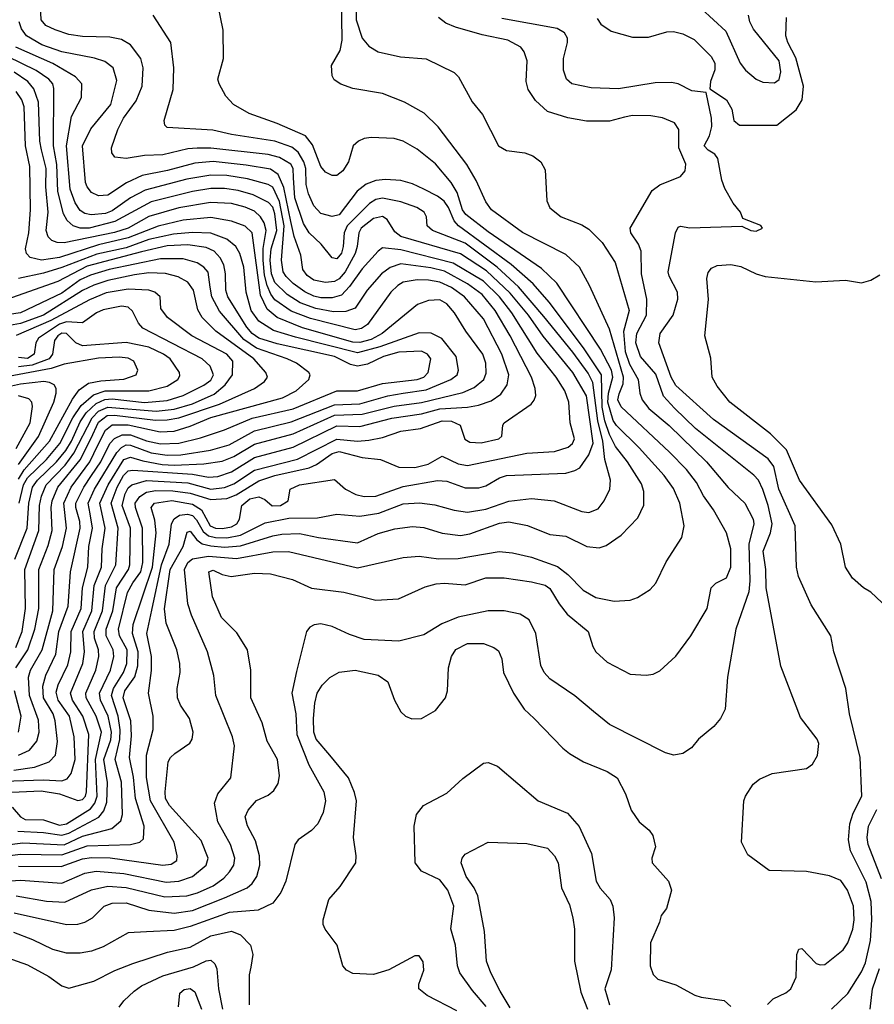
# Model space of a CAD drawing. Extents: x 997028 to 1115134, y 536408 to 618974.
# Tile 189 of 256: x 1039291 to 1043021, y 557977 to 562275. Entities that reach past the tile are written whole.
import ezdxf

# ---------------------------------------------------------------- set-up
doc = ezdxf.new("R2010")
doc.units = 0

msp = doc.modelspace()

# ---------------------------------------------------------------- linework, layer by layer
at = {"layer": '0CON10XD'}
for points in [[(1039445, 562230.7), (1039405, 562249.6), (1039384.1, 562275), (1039382.6, 562305), (1039398.2, 562375), (1039389.5, 562475), (1039375, 562509.2), (1039313.1, 562593.1), (1039254.4, 562744.4), (1039294.8, 562995), (1039335.5, 563084.5), (1039335.2, 563135), (1039315.2, 563185), (1039295, 563212.8), (1039205, 563280.3)], [(1039266.9, 558376.9), (1039495, 558325.3), (1039545, 558326.6), (1039575.2, 558334.8), (1039609.1, 558355), (1039660, 558405), (1039695, 558418), (1039755, 558420.2), (1039855, 558388.1), (1039965, 558375.5), (1040045, 558386.6), (1040185, 558442.2), (1040284.1, 558485.9), (1040306.1, 558505), (1040325.6, 558534.4), (1040339, 558585), (1040337.6, 558625), (1040320.1, 558690.1), (1040285.3, 558755.3), (1040275.5, 558795), (1040288.5, 558825), (1040324.1, 558865.9), (1040375, 558890.6), (1040400.2, 558909.8), (1040419.5, 558940.5), (1040425.4, 558975), (1040416, 559046), (1040371.6, 559125), (1040349.2, 559205), (1040299.6, 559315), (1040299.5, 559435), (1040285.6, 559525), (1040238.8, 559598.8), (1040171.8, 559665), (1040133.1, 559755), (1040115.8, 559865), (1040135, 559872.5), (1040175, 559852.5), (1040213.7, 559843.7), (1040315, 559858.4), (1040385.8, 559855.8), (1040481.1, 559831.1), (1040565, 559793.3), (1040705, 559776), (1040845, 559740.5), (1040943.7, 559746.3), (1041061.2, 559798.8), (1041108.2, 559811.8), (1041145, 559814.7), (1041235, 559808), (1041325, 559838.9), (1041405, 559838.7), (1041525, 559821.8), (1041585, 559806.9), (1041605, 559792.7), (1041644.8, 559724.8), (1041679.7, 559679.7), (1041771.9, 559605), (1041791.7, 559538.3), (1041805.7, 559515), (1041855, 559470), (1041955, 559418.6), (1042025, 559413.1), (1042055, 559418.6), (1042085, 559432.5), (1042155, 559496), (1042220, 559585), (1042292, 559705), (1042309.2, 559795), (1042328.8, 559815), (1042375, 559838), (1042394.5, 559885), (1042394.6, 559965), (1042376.2, 560035), (1042318.8, 560135), (1042275, 560196.7), (1042245, 560255.4), (1042201.5, 560311.5), (1042126.9, 560386.9), (1041915.3, 560585), (1041901, 560615), (1041907.5, 560642.5), (1041925.1, 560684.9), (1041926.8, 560715), (1041865, 560924.4), (1041778.5, 561115), (1041734.2, 561194.2), (1041675, 561250), (1041486, 561346), (1041350.5, 561445), (1041325, 561479.2), (1041283.7, 561573.7), (1041242.9, 561642.9), (1041116.8, 561806.8), (1041056.6, 561866.6), (1040970.8, 561915), (1040875, 561952.3), (1040745, 561974.4), (1040693.2, 561993.2), (1040663.1, 562013.1), (1040655, 562030), (1040652.2, 562075), (1040689.4, 562140.6), (1040698.8, 562185), (1040695, 562382.5)], [(1040758.9, 562355), (1040758.9, 562275), (1040785, 562194.3), (1040815, 562160), (1040855, 562134.5), (1040953.1, 562113.1), (1041065, 562103.5), (1041186.7, 562045), (1041205.7, 562025.7), (1041265, 561916.7), (1041310.9, 561860.9), (1041380, 561725), (1041415, 561704.4), (1041495, 561694.5), (1041530.5, 561680.5), (1041564.7, 561654.7), (1041585, 561620), (1041592.2, 561485), (1041605, 561454.2), (1041654.3, 561415), (1041745, 561380), (1041775, 561360.6), (1041833.1, 561303.1), (1041889.7, 561215), (1041951.6, 561005), (1041925.6, 560914.4), (1041933.3, 560826.7), (1041952, 560772), (1041990, 560705), (1041997.4, 560645), (1042008.1, 560615), (1042037.4, 560577.4), (1042125, 560503.1), (1042288.4, 560345), (1042383.6, 560233.6), (1042455, 560164.5), (1042492, 560095), (1042495.3, 560075), (1042473.1, 559985), (1042477.1, 559825), (1042472.9, 559777.1), (1042416.8, 559615), (1042380.8, 559405), (1042369.2, 559265), (1042350, 559225), (1042320.6, 559189.4), (1042254, 559135), (1042223, 559097), (1042185, 559072), (1042145.9, 559064.1), (1042110, 559075), (1041865, 559198.9), (1041795, 559255.7), (1041713.8, 559323.8), (1041605, 559398.1), (1041580, 559425), (1041565.8, 559455.8), (1041544.2, 559595), (1041514.7, 559654.7), (1041475, 559680.5), (1041405.5, 559694.5), (1041335, 559694.6), (1041205, 559667.3), (1041132.9, 559637.1), (1041055, 559590.4), (1040945, 559561.5), (1040795, 559570), (1040730.6, 559590.6), (1040655, 559626.5), (1040605, 559637.5), (1040576.4, 559633.6), (1040557.2, 559622.8), (1040543.3, 559605), (1040499.7, 559429.7), (1040478.7, 559335), (1040495.7, 559245), (1040500.2, 559155), (1040553, 559023), (1040617.6, 558905), (1040625.8, 558865), (1040615, 558814), (1040592.7, 558765), (1040565, 558735.6), (1040505.8, 558695), (1040491.4, 558675), (1040452.9, 558515), (1040430.8, 558465), (1040395, 558418.5), (1040331.5, 558388.5), (1040205, 558377), (1040035, 558316.7), (1039965, 558299.1), (1039844, 558294), (1039765, 558289.1), (1039655, 558228), (1039605, 558209.3), (1039555, 558200.6), (1039495, 558200.3), (1039435, 558215.9), (1039348.3, 558258.3), (1039265, 558289.7)], [(1039275, 558450.5), (1039407.7, 558427.7), (1039487.4, 558422.6), (1039605, 558476.1), (1039675, 558492.1), (1039755, 558486.1), (1039923.7, 558446.3), (1040019.9, 558450.1), (1040066.4, 558463.6), (1040135, 558494.3), (1040182.4, 558527.6), (1040207.2, 558555), (1040225.3, 558585), (1040229.4, 558615), (1040211.4, 558675), (1040156.2, 558773.8), (1040141.1, 558855), (1040156.1, 558895), (1040212.9, 558965), (1040229.1, 559105), (1040220.4, 559145), (1040146.7, 559325), (1040137.6, 559412.4), (1040110, 559515), (1040040.3, 559675), (1040024.7, 559724.7), (1040010, 559875), (1040025, 559904.8), (1040045, 559921.3), (1040115, 559932.9), (1040236.5, 559923.5), (1040395, 559952.7), (1040463.4, 559953.4), (1040765, 559882.1), (1040965, 559927.7), (1041035, 559933.8), (1041119.1, 559920.9), (1041205, 559922.4), (1041382.9, 559952.9), (1041441.9, 559948.1), (1041525, 559928.3), (1041637.7, 559887.7), (1041683.5, 559853.5), (1041749.5, 559785), (1041805, 559752.9), (1041885, 559737.3), (1041955, 559741.5), (1041987.6, 559752.4), (1042042.2, 559787.8), (1042067.5, 559815), (1042112.2, 559907.8), (1042180.6, 560015), (1042190.9, 560065), (1042171.9, 560165), (1042145, 560228.9), (1042104.1, 560285), (1041995, 560405.8), (1041895, 560503.9), (1041881.1, 560525), (1041857.7, 560605), (1041860.1, 560645), (1041879.9, 560715), (1041873.4, 560745), (1041826.3, 560836.3), (1041635, 561124.6), (1041568.5, 561188.5), (1041335, 561348.4), (1041238.3, 561425), (1041223.9, 561445), (1041200.3, 561520.3), (1041174.5, 561564.5), (1041105, 561645.4), (1041025, 561709.6), (1040965, 561744.4), (1040925, 561756.7), (1040825, 561760.8), (1040795, 561756), (1040770, 561745), (1040746.2, 561725), (1040725.6, 561655), (1040701.1, 561615), (1040675, 561594.3), (1040655, 561594.4), (1040625, 561610), (1040605, 561634.3), (1040568.7, 561728.7), (1040538.3, 561768.3), (1040415, 561822.4), (1040292.5, 561865), (1040224.7, 561904.7), (1040191.3, 561941.3), (1040161.2, 561995), (1040156.2, 562015), (1040180, 562105), (1040178.8, 562228.8), (1040157.5, 562335)], [(1042265, 562324.5), (1042372.9, 562225), (1042435, 562084.5), (1042458.7, 562055), (1042505, 562015.3), (1042535, 562001.6), (1042585, 562000), (1042605, 562014.4), (1042612.3, 562047.7), (1042606.2, 562095), (1042493.4, 562233.4), (1042477.7, 562265), (1042471.9, 562295)], [(1041054.4, 561535), (1041005, 561558.4), (1040955, 561573.4), (1040887.2, 561577.2), (1040845, 561572.6), (1040803.6, 561556.4), (1040763.1, 561526.9), (1040685, 561423.4), (1040655, 561415.3), (1040605, 561429.7), (1040575, 561462.1), (1040550.8, 561515), (1040541.7, 561555), (1040539.9, 561625), (1040531.7, 561655), (1040506.3, 561696.3), (1040478.5, 561718.5), (1040405, 561744.8), (1040215, 561773.5), (1040133.2, 561793.2), (1039934, 561805), (1039924.2, 561815), (1039921.9, 561835), (1039960, 561970), (1039964.2, 562065), (1039950.4, 562175), (1039873.6, 562295)], [(1042555, 557976.2), (1042579.4, 558000.6), (1042635, 558027.5), (1042656.2, 558045), (1042680, 558095), (1042682.5, 558195), (1042691.7, 558218.3), (1042705, 558220), (1042767.5, 558155), (1042785, 558148.8), (1042805, 558151.2), (1042885, 558214.2), (1042905.4, 558245), (1042927.5, 558305), (1042933.2, 558345), (1042929.7, 558405), (1042903.4, 558475), (1042875, 558516.7), (1042825, 558538.1), (1042725, 558556.7), (1042561.2, 558561.2), (1042468.8, 558628.8), (1042440.8, 558685), (1042451.9, 558865), (1042458.1, 558885), (1042492.2, 558937.8), (1042519.7, 558960.3), (1042575, 558984.2), (1042725, 559006), (1042751.2, 559025), (1042772.5, 559062.5), (1042778, 559115), (1042772, 559135), (1042698.7, 559228.7), (1042612.6, 559452.6), (1042549.2, 559795), (1042547.5, 559875), (1042535.8, 559955), (1042567.9, 560035), (1042574.5, 560075), (1042557.8, 560155), (1042534.6, 560224.6), (1042515, 560264.6), (1042495, 560286.8), (1042240.5, 560490.5), (1042149.3, 560579.3), (1042101.1, 560631.1), (1042067.2, 560727.2), (1042000.9, 560805), (1041979.4, 560865), (1041984.8, 560905), (1042025.9, 560985), (1042027.8, 561055), (1042004.8, 561165), (1042002.9, 561265), (1041991.1, 561295), (1041958.2, 561345), (1041955.5, 561365), (1042051.1, 561528.9), (1042085, 561554.2), (1042175, 561590), (1042194.8, 561615), (1042198.5, 561645), (1042167.8, 561715), (1042167.8, 561795), (1042148.9, 561825), (1042096.2, 561846.2), (1042045, 561855.9), (1041965, 561856.4), (1041930.9, 561849.1), (1041865, 561832.5), (1041765, 561832.1), (1041683.3, 561846.7), (1041595, 561874.5), (1041541.7, 561921.7), (1041510.1, 561970.1), (1041501.8, 562005), (1041506.2, 562095), (1041493.3, 562135), (1041478.6, 562155), (1041422, 562185), (1041309.3, 562209.3), (1041192.9, 562242.9), (1041150.4, 562260.4), (1041118.1, 562285)], [(1042833.8, 557955), (1042905.2, 558024.8), (1042965, 558119.2), (1042982.2, 558157.8), (1043004.9, 558255.1), (1043010.3, 558345), (1043006.9, 558425), (1042985, 558510), (1042917.5, 558647.5), (1042908.4, 558695), (1042914.1, 558765), (1042928.3, 558811.7), (1042966.1, 558885), (1042959.5, 559055), (1042912.8, 559245), (1042896.2, 559355), (1042844.4, 559515), (1042830.6, 559585), (1042745, 559721.2), (1042690.6, 559845), (1042680.9, 559885), (1042675.3, 560065), (1042604.4, 560225), (1042581.6, 560325), (1042558, 560358), (1042319.2, 560529.2), (1042155, 560678.8), (1042133.5, 560715), (1042080.7, 560865), (1042086.7, 560905), (1042142.3, 560985), (1042162.9, 561055), (1042162.1, 561085), (1042125.5, 561155), (1042120.9, 561175), (1042152.5, 561345), (1042165, 561368.8), (1042175, 561373.8), (1042215, 561366.2), (1042443, 561373), (1042482.5, 561355), (1042505, 561352.5), (1042532.5, 561365), (1042525.9, 561375.9), (1042447, 561407), (1042436.7, 561435), (1042404.2, 561474.2), (1042368.1, 561538.1), (1042355.8, 561574.2), (1042338.5, 561668.5), (1042325, 561687.5), (1042295, 561706), (1042278, 561725), (1042302.1, 561767.9), (1042311.7, 561808.3), (1042310, 561845), (1042287.5, 561957.5), (1042225, 561964.4), (1042165, 561994.4), (1042135, 562000.6), (1042065, 561998.9), (1041905, 561973.2), (1041785, 561977.1), (1041701.2, 561995), (1041677.5, 562015), (1041664.3, 562055), (1041664.3, 562105), (1041682, 562175), (1041681.2, 562195), (1041668.3, 562218.3), (1041636.8, 562236.8), (1041395, 562280.6)], [(1041810.7, 562280.7), (1041826.7, 562255), (1041872.5, 562225), (1041965, 562199.2), (1042035, 562199.2), (1042115, 562221.8), (1042145, 562223.8), (1042185, 562213.6), (1042235, 562189.1), (1042308.5, 562115), (1042325.4, 562085), (1042324.6, 562055.4), (1042306, 562005), (1042302.5, 561972.5), (1042376.2, 561925), (1042398.8, 561885), (1042407.5, 561835), (1042432.5, 561815), (1042595.7, 561814.3), (1042679.1, 561880.9), (1042705.4, 561924.6), (1042712.3, 561985), (1042678.4, 562108.4), (1042643.8, 562175), (1042634.7, 562205), (1042637.5, 562285)], [(1039145, 558614.1), (1039295, 558632.7), (1039475, 558629.4), (1039585, 558668.7), (1039775, 558674), (1039815.2, 558684.8), (1039830.7, 558699.3), (1039833.8, 558755), (1039796.4, 558875), (1039788.3, 558968.3), (1039769.7, 559055), (1039779, 559149), (1039775.6, 559215), (1039742.2, 559315), (1039749.1, 559345), (1039793.1, 559406.9), (1039806.2, 559453.8), (1039808, 559515), (1039783.3, 559595), (1039785.8, 559635), (1039870.6, 559885), (1039886.1, 560035), (1039881, 560091), (1039865.3, 560145), (1039879.1, 560165), (1039955, 560175.8), (1040045, 560159.9), (1040084.9, 560134.9), (1040122.2, 560065), (1040145, 560056), (1040175.6, 560054.4), (1040215, 560061.2), (1040238.4, 560075), (1040250, 560095), (1040260, 560155), (1040295, 560183.5), (1040335, 560192), (1040360.2, 560180.2), (1040393.4, 560153.4), (1040428.6, 560155), (1040463.1, 560175), (1040471.4, 560225), (1040512, 560245), (1040665, 560267.5), (1040712.9, 560225), (1040758.3, 560201.7), (1040795, 560193.5), (1040845, 560194.4), (1040965, 560237.1), (1041115, 560263.9), (1041155, 560260.2), (1041235, 560231.8), (1041295, 560232.1), (1041325, 560239.7), (1041385, 560274.8), (1041415, 560285.2), (1041674, 560296), (1041713.6, 560306.4), (1041735, 560319.2), (1041775, 560375.4), (1041794.1, 560425.9), (1041765, 560632.7), (1041705.1, 560735.1), (1041575, 560893.8), (1041511, 560985), (1041431.8, 561081.8), (1041328.7, 561178.7), (1041215, 561253.2), (1040955, 561327.9), (1040928.7, 561348.7), (1040895, 561403.4), (1040875, 561415.7), (1040835, 561407.8), (1040781.5, 561365), (1040771.1, 561345), (1040764.5, 561285), (1040754.8, 561255), (1040711, 561175), (1040685.9, 561144.1), (1040665, 561132.6), (1040625, 561128), (1040575, 561138.5), (1040545, 561158.2), (1040526.9, 561185), (1040517.2, 561247.2), (1040488.4, 561328.4), (1040474.5, 561394.5), (1040443, 561543), (1040419.4, 561599.4), (1040385, 561621.8), (1040279.8, 561639.8), (1040134.6, 561655.4), (1040055, 561648.7), (1039936, 561616), (1039825, 561594.4), (1039756.6, 561563.4), (1039675, 561509), (1039635, 561505.9), (1039605, 561520.8), (1039585.3, 561545), (1039577.9, 561565), (1039565.7, 561725), (1039601, 561799), (1039688.1, 561905), (1039715, 562010), (1039698.9, 562065), (1039663.2, 562093.2), (1039617.5, 562107.5), (1039475, 562134.1), (1039386.8, 562165), (1039320, 562205), (1039298.4, 562235), (1039288.9, 562265)], [(1039285, 558580), (1039472.2, 558577.8), (1039565, 558612.1), (1039605, 558618.1), (1039686.4, 558616.4), (1039915, 558583.7), (1039951.7, 558588.3), (1039976.2, 558605), (1039978.8, 558625), (1039965.3, 558685), (1039861.9, 558865), (1039845, 558966.7), (1039844.4, 559065), (1039874, 559176), (1039873.5, 559235), (1039853.3, 559335), (1039866.2, 559433.8), (1039865.7, 559495), (1039846, 559595), (1039867.9, 559697.9), (1039910.5, 559895), (1039943.1, 559985), (1039953.3, 560075), (1039965, 560095.8), (1039988.3, 560111.7), (1040023.1, 560116.9), (1040045, 560110.1), (1040062.2, 560092.2), (1040091.2, 560041.2), (1040115, 560021.4), (1040145, 560014.2), (1040195, 560013), (1040255.1, 560024.9), (1040362, 560078), (1040465, 560098.8), (1040590.2, 560099.8), (1040675, 560116.1), (1040775, 560107.5), (1040858.6, 560121.4), (1040965, 560161), (1041036, 560166), (1041102.8, 560157.2), (1041186.6, 560133.4), (1041245, 560125.7), (1041325, 560138.1), (1041425, 560173.4), (1041525, 560184.7), (1041624.1, 560174.1), (1041745, 560128), (1041775, 560123.2), (1041815, 560140), (1041841.8, 560175), (1041866.8, 560225), (1041869.7, 560265), (1041845.2, 560355.2), (1041835.9, 560435), (1041814.1, 560524.1), (1041791.8, 560691.8), (1041771.5, 560731.5), (1041705, 560823.5), (1041579.1, 560979.1), (1041468.3, 561108.3), (1041375.1, 561195.1), (1041235, 561299.5), (1041092.5, 561355), (1041069.4, 561375), (1041066.9, 561415), (1041056.9, 561435), (1041024.4, 561455), (1040955, 561479.6), (1040875, 561495.9), (1040845, 561490), (1040817, 561473), (1040719.7, 561375), (1040707.3, 561345), (1040703.2, 561285), (1040695, 561255.5), (1040675, 561231.2), (1040655.2, 561235.2), (1040606.9, 561295), (1040554.7, 561345), (1040529.4, 561385), (1040492.2, 561497.8), (1040485.6, 561584.4), (1040484.8, 561624.8), (1040474.8, 561645), (1040425, 561672.9), (1040375, 561686.4), (1040125, 561713.6), (1040065.5, 561714.5), (1040025, 561710.7), (1039915.2, 561685.2), (1039835, 561682.4), (1039755, 561669.1), (1039705.5, 561675.5), (1039693.6, 561693.6), (1039691.2, 561715), (1039718.6, 561795), (1039743.8, 561845), (1039799.3, 561920.7), (1039825.3, 561985), (1039830, 562065), (1039819.2, 562105), (1039775.2, 562165.2), (1039735, 562188), (1039685, 562198.8), (1039565, 562202.1), (1039505, 562210), (1039445, 562230.7)], [(1039155, 558663.6), (1039305, 558681.5), (1039485, 558673.8), (1039565, 558711.5), (1039692.7, 558745), (1039732.5, 558777.5), (1039740, 558805), (1039735, 558946.7), (1039707.8, 559045), (1039727.8, 559132.2), (1039729.4, 559175), (1039720.4, 559235), (1039691.5, 559325), (1039700.3, 559355), (1039744.5, 559425), (1039758.1, 559465), (1039760.3, 559525), (1039727, 559585), (1039722.3, 559615), (1039761.5, 559775), (1039785, 559816.5), (1039819.6, 559865), (1039829, 559905), (1039827.3, 560055), (1039795.7, 560145), (1039794.5, 560165), (1039815, 560194.1), (1039845, 560212.5), (1039885, 560219.5), (1039958.6, 560218.6), (1040035, 560208.9), (1040125, 560181.2), (1040195, 560185.6), (1040235, 560201.4), (1040335, 560261.9), (1040405, 560284.6), (1040555, 560319), (1040586.4, 560333.6), (1040655, 560381.2), (1040685, 560390.5), (1040785, 560363.8), (1040865, 560355.3), (1040945, 560321.4), (1041015, 560320.7), (1041073.1, 560335), (1041135, 560370), (1041205, 560336.4), (1041245, 560328.6), (1041505, 560382.4), (1041625, 560390.7), (1041685, 560408.5), (1041703.1, 560425), (1041712.5, 560445), (1041693.4, 560515), (1041688.2, 560605), (1041669.4, 560655), (1041631.6, 560715), (1041549.6, 560819.6), (1041438.9, 560995), (1041385.5, 561065), (1041315, 561134.2), (1041182.2, 561212.2), (1040955, 561270.7), (1040875, 561278.8), (1040855, 561264.6), (1040785, 561187.7), (1040730.3, 561109.7), (1040695, 561072.6), (1040655, 561060.6), (1040605, 561060.9), (1040575, 561067.9), (1040535, 561086.6), (1040485, 561124.1), (1040453.5, 561153.5), (1040440.6, 561175), (1040433, 561225), (1040445.1, 561375), (1040425, 561481.9), (1040395, 561544.4), (1040375, 561555.5), (1040285, 561579.7), (1040195, 561594.6), (1040125, 561596.9), (1040020.8, 561579.2), (1039839.2, 561530.8), (1039775, 561496.9), (1039695, 561440.9), (1039665, 561428.4), (1039602.9, 561422.9), (1039575, 561429), (1039555, 561441.4), (1039532.4, 561475), (1039511.7, 561535), (1039494.8, 561725), (1039517.3, 561852.7), (1039560.8, 561935), (1039562.3, 561995), (1039534.5, 562025), (1039435, 562084.4), (1039274, 562155)], [(1039475, 558714.7), (1039505, 558724.7), (1039636.4, 558793.6), (1039658.7, 558821.3), (1039670.5, 558859.5), (1039674.1, 558945.9), (1039658.6, 559045), (1039688, 559132), (1039692.2, 559165), (1039677.4, 559235), (1039642.9, 559305), (1039638.6, 559335), (1039686.5, 559435), (1039701.6, 559495), (1039698.9, 559525), (1039668.8, 559585), (1039667.7, 559615), (1039697.5, 559695), (1039712.7, 559795), (1039765.1, 559874.9), (1039771.9, 559895), (1039773.8, 560055), (1039738.6, 560155), (1039751.2, 560205), (1039765, 560231.6), (1039779.7, 560245), (1039845, 560263.3), (1040025, 560253.1), (1040125, 560225.3), (1040185, 560232.4), (1040225, 560249), (1040315, 560308.6), (1040503.5, 560356.5), (1040675, 560444), (1040765, 560434.5), (1040815, 560438.9), (1040875, 560451.2), (1040955, 560478.3), (1041039.9, 560490.1), (1041134.4, 560524.4), (1041175, 560521.9), (1041213.1, 560505), (1041234.3, 560444.3), (1041255, 560431.1), (1041305, 560428.2), (1041382, 560445), (1041395, 560457.5), (1041399.2, 560505), (1041405.7, 560515), (1041522.7, 560597.3), (1041536.4, 560613.6), (1041543.2, 560635), (1041540.3, 560665), (1041524.2, 560715), (1041431.6, 560895), (1041365.8, 561005), (1041309, 561075), (1041245, 561121.8), (1041145, 561177.3), (1041085, 561191.9), (1040955, 561209), (1040907.1, 561192.9), (1040869.4, 561165), (1040807.9, 561095), (1040754.8, 561015.2), (1040715, 561001), (1040660.3, 561000.3), (1040583.9, 561013.9), (1040515, 561039.6), (1040458.5, 561075), (1040405, 561127.5), (1040389.4, 561165), (1040383.8, 561225), (1040388.6, 561275), (1040412.9, 561355), (1040405, 561428.2), (1040395, 561456.2), (1040377, 561477), (1040310, 561510), (1040245, 561529.4), (1040185, 561537.5), (1040125, 561537.9), (1040045, 561525.7), (1039865, 561479.9), (1039706.3, 561393.7), (1039594.6, 561364.6), (1039555, 561364.6), (1039524.8, 561374.8), (1039498.1, 561398.1), (1039481.8, 561428.2), (1039457.4, 561525), (1039452.5, 561642.5), (1039437.8, 561725), (1039439.6, 561975), (1039435.2, 561995), (1039417.5, 562015), (1039362.8, 562052.8), (1039173.1, 562145)], [(1039465, 558759), (1039495, 558764.6), (1039599.5, 558830.5), (1039618.9, 558855), (1039628.9, 558885), (1039621.4, 559045), (1039647.9, 559165), (1039625.3, 559234.7), (1039581.2, 559315), (1039579.4, 559335), (1039623.2, 559435), (1039636.1, 559495), (1039635.5, 559525), (1039618.1, 559575), (1039615.9, 559605), (1039651.9, 559695), (1039664.9, 559805), (1039710.8, 559895), (1039720.1, 560055), (1039690, 560165), (1039716.4, 560235), (1039743.9, 560285), (1039765, 560306.1), (1039785, 560309), (1040045, 560290.9), (1040115, 560278), (1040155, 560280.6), (1040215, 560301.3), (1040315, 560364.6), (1040485, 560409.1), (1040675, 560501.4), (1040775, 560498.5), (1040915, 560535.9), (1041045, 560554.3), (1041125, 560576.3), (1041245, 560582.9), (1041292.6, 560592.6), (1041348.1, 560611.9), (1041390.3, 560639.7), (1041418.8, 560681.2), (1041425.2, 560725), (1041395.6, 560815.6), (1041315, 560969.6), (1041231.9, 561065), (1041175, 561106.6), (1041125, 561128.9), (1041075, 561138), (1041025, 561139.1), (1040965, 561129.2), (1040941.1, 561115), (1040910.8, 561085), (1040808.9, 560945), (1040782.8, 560927.2), (1040755, 560921.7), (1040560.2, 560970.2), (1040475, 561003.1), (1040405, 561051.9), (1040386.7, 561076.7), (1040370.3, 561115), (1040359.2, 561159.2), (1040353.1, 561225), (1040353.8, 561276.2), (1040366.2, 561355), (1040358.1, 561388.1), (1040342.6, 561415), (1040315, 561439.6), (1040275, 561457.2), (1040215, 561472.5), (1040123.7, 561476.3), (1039985, 561454), (1039855, 561416.6), (1039764.5, 561365.5), (1039705, 561346.6), (1039485, 561301.3), (1039455, 561302.5), (1039431.2, 561311.2), (1039415, 561326.9), (1039405.8, 561355), (1039415.8, 561435), (1039405.1, 561544.9), (1039405.9, 561625), (1039386.3, 561706.3), (1039379.4, 561745), (1039372.8, 561915), (1039352.9, 561972.9), (1039325.7, 562005), (1039266.2, 562046.2)], [(1039545, 558866.1), (1039565, 558870.4), (1039578.1, 558885), (1039582.8, 558905), (1039592.8, 559155), (1039566.6, 559235), (1039521.8, 559305), (1039512.8, 559335), (1039566.5, 559465), (1039573.6, 559515), (1039566.6, 559605), (1039606, 559695), (1039616.6, 559805), (1039647.5, 559885), (1039650.9, 559965), (1039664.6, 560055), (1039640.3, 560165), (1039676.5, 560245), (1039745, 560355.2), (1039775, 560365.9), (1039828.7, 560348.7), (1039913.4, 560333.4), (1039965, 560330.7), (1040095, 560336.2), (1040175, 560348.2), (1040225, 560367.6), (1040315, 560422.2), (1040485, 560467.1), (1040665, 560549), (1040785, 560552.8), (1040925, 560588.4), (1041045, 560603.9), (1041225, 560646.9), (1041275, 560668.9), (1041317.1, 560705), (1041327.4, 560732.6), (1041325.2, 560775.2), (1041311.9, 560815), (1041237.6, 560915), (1041187.9, 560995), (1041155, 561034), (1041125, 561051.8), (1041075, 561049.4), (1041027.7, 561032.3), (1040873.1, 560905), (1040825, 560879.6), (1040775, 560865.6), (1040745, 560867.6), (1040525, 560929.5), (1040415, 560975.2), (1040371.1, 561011.1), (1040342.2, 561072.2), (1040305.2, 561345.2), (1040275, 561373.3), (1040214.8, 561394.8), (1040125, 561411.7), (1040005, 561400.1), (1039895, 561373.8), (1039765, 561322.5), (1039635, 561292.8), (1039465, 561236.2), (1039385.5, 561225.5), (1039337, 561237), (1039320.6, 561255), (1039315.7, 561275), (1039330.5, 561345), (1039338.6, 561445), (1039335.2, 561634.8), (1039316.8, 561725), (1039309.7, 561895), (1039300.6, 561925), (1039275, 561961.9)], [(1039205, 558512.7), (1039295, 558519.4), (1039475, 558506.3), (1039575, 558549.5), (1039625, 558558.5), (1039745, 558548), (1039930.7, 558510.7), (1039985.5, 558514.5), (1040045.2, 558534.8), (1040105.2, 558584.8), (1040114.1, 558615), (1040082.3, 558692.3), (1039945, 558844.7), (1039927.5, 558875), (1039925.2, 558904.8), (1039938.8, 559035), (1039948.9, 559055), (1039968.4, 559071.6), (1040033.1, 559116.9), (1040043.3, 559135), (1040047.5, 559165), (1040032.5, 559225), (1039992.6, 559282.6), (1039980, 559315), (1039977.6, 559355), (1039990.7, 559425), (1039989.3, 559465), (1039976.2, 559525), (1039930.3, 559640.3), (1039923.6, 559703.6), (1039947.9, 559875), (1040004.8, 559975), (1040022.2, 560037.8), (1040035, 560042.9), (1040063.9, 560003.9), (1040087.5, 559987.5), (1040125, 559977.8), (1040185, 559973), (1040255, 559978.9), (1040395, 560022.3), (1040435, 560029.2), (1040511.7, 560031.7), (1040595, 560014.8), (1040765, 559992), (1040855, 560032.5), (1040927.7, 560052.3), (1041005, 560062.5), (1041055, 560058.2), (1041135, 560032.9), (1041215, 560023.7), (1041255, 560030.5), (1041385, 560076.7), (1041425, 560082.6), (1041507.3, 560067.3), (1041605, 560028.2), (1041675, 560020), (1041766, 559976), (1041819.8, 559970.2), (1041850.3, 559979.7), (1041915.8, 560025), (1041988.8, 560101.2), (1042015.5, 560155.5), (1042014.6, 560215), (1042005, 560249.4), (1041944.2, 560345), (1041891.6, 560411.6), (1041865, 560463.8), (1041844.4, 560524.4), (1041833.3, 560583.3), (1041830, 560725), (1041752.3, 560842.3), (1041602.1, 561042.1), (1041531.5, 561121.5), (1041436.4, 561206.4), (1041205.4, 561375.4), (1041187, 561397), (1041161.9, 561455), (1041142.8, 561482.8), (1041115, 561504.8), (1041054.4, 561535)], [(1039135, 558947.4), (1039395, 558956.2), (1039475, 558952.5), (1039498.4, 558961.6), (1039515.8, 558984.2), (1039532.7, 559045), (1039528.9, 559145), (1039507.7, 559235), (1039458.6, 559305), (1039450.3, 559339.7), (1039458.4, 559371.6), (1039501.6, 559458.4), (1039514.5, 559515), (1039515.1, 559605), (1039559.7, 559705), (1039564.9, 559795), (1039588.6, 559885), (1039593.1, 559975), (1039609.2, 560055), (1039597.8, 560117.8), (1039589.3, 560165), (1039616.7, 560225), (1039714.9, 560385), (1039735, 560407.6), (1039755, 560419.1), (1039775, 560418.2), (1039864.7, 560384.7), (1039935, 560374), (1039994.2, 560375.8), (1040123.9, 560396.1), (1040205, 560418.9), (1040315, 560480.4), (1040475, 560518.9), (1040665, 560593.7), (1040775, 560597.6), (1040897.6, 560632.4), (1040965, 560644.9), (1041065, 560658.7), (1041172.5, 560705), (1041200.9, 560725), (1041206.2, 560745), (1041195.3, 560805), (1041133.6, 560883.6), (1041086.8, 560906.8), (1041035, 560908.6), (1040862.8, 560847.2), (1040765, 560820.8), (1040495, 560888.5), (1040398.7, 560918.7), (1040335, 560958.3), (1040301.6, 561005), (1040279, 561085), (1040269.4, 561195), (1040251.1, 561255), (1040233.8, 561285), (1040195, 561316.9), (1040125, 561342.5), (1040045, 561346.2), (1039961.5, 561338.5), (1039855.2, 561315.2), (1039755, 561279.8), (1039628, 561252), (1039475, 561192.6), (1039395, 561168.1), (1039285, 561145.7)], [(1039265, 558999.6), (1039355, 559012.6), (1039419.1, 559035), (1039447.8, 559065), (1039455.2, 559124.8), (1039446.3, 559215), (1039437, 559245), (1039395.4, 559315), (1039392.3, 559365), (1039405.7, 559414.3), (1039448.3, 559505), (1039461.6, 559605), (1039502.1, 559715), (1039512.4, 559865), (1039554.6, 560055), (1039553.7, 560085), (1039535.7, 560145), (1039536.2, 560165), (1039570.5, 560235), (1039605, 560285.9), (1039645.1, 560345), (1039685, 560425.2), (1039705, 560446.5), (1039737.5, 560462.5), (1039775, 560463.3), (1039845, 560437.3), (1039905, 560424.2), (1039985, 560427), (1040080.6, 560449.4), (1040185, 560484), (1040305, 560536.2), (1040485, 560576.9), (1040675, 560654.8), (1040765, 560654.8), (1040873.7, 560686.3), (1041025, 560704.5), (1041055.1, 560714.9), (1041073.5, 560735), (1041085.3, 560795), (1041071.3, 560815), (1041045, 560828.7), (1040945, 560824.2), (1040878.5, 560805), (1040809.1, 560770.9), (1040765, 560762.3), (1040735, 560769.8), (1040664.5, 560805), (1040415, 560860.1), (1040335, 560885.4), (1040305.6, 560905), (1040282.2, 560932.2), (1040198.9, 561065), (1040190.9, 561095), (1040189.1, 561165), (1040181.2, 561205), (1040166, 561236), (1040139.1, 561265), (1040105, 561280.9), (1040025, 561292.6), (1039935, 561288), (1039821.9, 561261.9), (1039585, 561198.4), (1039457.3, 561132.7), (1039255, 561060.4)], [(1039286.2, 559063.8), (1039333.9, 559086.1), (1039365.8, 559125), (1039375.6, 559164.4), (1039372.7, 559217.3), (1039333, 559325), (1039329.5, 559405), (1039338.1, 559435), (1039388.3, 559525), (1039435.8, 559695), (1039441.2, 559875), (1039477.3, 559975), (1039495.4, 560055), (1039483.6, 560165), (1039515.4, 560235), (1039597.1, 560345), (1039632.1, 560417.9), (1039665, 560483), (1039694, 560506), (1039764.2, 560505.8), (1039904.3, 560475.7), (1039965, 560479.4), (1040035, 560500.3), (1040125, 560538.6), (1040437.5, 560625), (1040497.1, 560655), (1040553.3, 560705), (1040558.9, 560725), (1040552.2, 560735), (1040498.9, 560775), (1040458.5, 560795), (1040325, 560841.7), (1040268.8, 560878.8), (1040162.3, 561002.3), (1040130, 561065), (1040122.3, 561107.7), (1040112.8, 561172.8), (1040094.2, 561194.2), (1040065, 561213.8), (1040005, 561230.6), (1039905, 561231.1), (1039680.9, 561185), (1039599.5, 561160.5), (1039555, 561139.6), (1039475, 561081.5), (1039295, 560995.5), (1039205, 560983)], [(1043078.3, 559708.3), (1043005.6, 559775.6), (1042973.8, 559795), (1042925, 559837.5), (1042894.5, 559884.5), (1042874.4, 559985), (1042835, 560070), (1042695, 560264.4), (1042637.2, 560397.2), (1042567.5, 560467.5), (1042389.6, 560605), (1042334.5, 560675), (1042313.5, 560715), (1042308, 560798), (1042281.5, 560895), (1042297, 561053), (1042290, 561145), (1042295, 561171.4), (1042310.3, 561189.7), (1042335, 561201.8), (1042395, 561206), (1042438, 561198), (1042505, 561165.4), (1042545, 561154.6), (1042765, 561130.5), (1042895, 561137.5), (1042965, 561126), (1043005, 561137.5), (1043045, 561161.2)], [(1039273.6, 559445), (1039327, 559525), (1039357.2, 559615), (1039374.8, 559705), (1039374.8, 559875), (1039415, 559979.1), (1039432.9, 560045), (1039428.8, 560145), (1039432.7, 560175), (1039457.8, 560235), (1039555, 560353.4), (1039601.8, 560445), (1039635, 560518), (1039673.1, 560546.9), (1039705, 560549.3), (1039883.2, 560526.8), (1039935, 560527.6), (1039985, 560537.3), (1040162.8, 560597.2), (1040315, 560665.8), (1040359.1, 560695), (1040372.1, 560715), (1040364.6, 560735), (1040312.1, 560795), (1040146.4, 560915), (1040087.6, 560975), (1040069, 561009), (1040049.4, 561095), (1040025, 561128.9), (1039983.2, 561153.2), (1039927.5, 561167.5), (1039855, 561170), (1039791.6, 561161.6), (1039675, 561136.9), (1039615, 561116.4), (1039565, 561092.2), (1039395, 560984.5), (1039295, 560948.2), (1039215, 560934.2)], [(1039274.1, 559535), (1039302.4, 559605), (1039316, 559705), (1039312.8, 559875), (1039373.8, 560045), (1039377.5, 560155), (1039385.9, 560195), (1039407.1, 560245), (1039489, 560331), (1039527.8, 560382.2), (1039606.5, 560536.5), (1039635, 560565.7), (1039675, 560583.5), (1039886.1, 560566.1), (1039964.7, 560575.3), (1040045, 560597.5), (1040139, 560641), (1040188.3, 560681.7), (1040219.7, 560725), (1040221.4, 560785), (1040195, 560815.6), (1040041.5, 560895), (1039935.5, 560975), (1039906.9, 561015), (1039904.3, 561065), (1039881.4, 561085), (1039854, 561095), (1039765, 561099.1), (1039667.9, 561082.1), (1039595, 561051.8), (1039427.4, 560962.6), (1039275, 560896.8)], [(1039269.7, 559920.3), (1039324.1, 560055), (1039331.2, 560165), (1039347.2, 560235), (1039368.8, 560265), (1039450.9, 560345), (1039491.7, 560395), (1039516.5, 560435), (1039555, 560520), (1039581.4, 560558.6), (1039625, 560599.8), (1039663.1, 560616.9), (1039695, 560619.5), (1039835.5, 560604.5), (1039935, 560612.7), (1040004.9, 560635.1), (1040095, 560679.6), (1040125, 560701.7), (1040137, 560725), (1040121.9, 560761.9), (1040087.9, 560795), (1039828.8, 560928.8), (1039809.8, 560949.8), (1039782.7, 561002.7), (1039765, 561019.8), (1039735, 561024.8), (1039655, 561008.8), (1039625.5, 560995), (1039565, 560951.5), (1039495.6, 560955.6), (1039465, 560946.6), (1039373, 560885), (1039361.3, 560865), (1039354.3, 560815), (1039325, 560795.7), (1039285, 560800.4)], [(1039288.5, 560165), (1039306.8, 560245), (1039325, 560275.4), (1039407.6, 560355), (1039466.6, 560425), (1039522.7, 560537.3), (1039559.3, 560590.7), (1039612.4, 560637.6), (1039664.6, 560655.4), (1039855, 560655.5), (1039934.2, 560675.8), (1039981.1, 560705), (1039989.6, 560720.4), (1039988.7, 560735), (1039947.2, 560795), (1039919.1, 560815), (1039855, 560844.8), (1039755, 560865.2), (1039565, 560851.8), (1039536.2, 560865), (1039495, 560904.5), (1039475, 560906.2), (1039457.6, 560895), (1039443.4, 560875), (1039434.4, 560815), (1039419, 560795), (1039345, 560766.5), (1039285, 560759.9)], [(1039285, 560269.8), (1039309.9, 560310.1), (1039421.2, 560435), (1039520.9, 560619.1), (1039550.1, 560659.9), (1039591.2, 560688.8), (1039645, 560698.2), (1039745, 560706.5), (1039798.6, 560725), (1039805.8, 560745), (1039788.6, 560785), (1039765, 560797.6), (1039725, 560801.9), (1039635, 560797), (1039485, 560771.2), (1039427.7, 560752.3), (1039242.2, 560717.8)], [(1039285, 560333.5), (1039372.5, 560455), (1039439.5, 560605), (1039449.7, 560645), (1039449.6, 560665), (1039441.1, 560681.1), (1039421.7, 560691.7), (1039396, 560696), (1039293.8, 560683.8), (1039175, 560657.3)], [(1039275, 560402.5), (1039336.1, 560515), (1039347.2, 560587.2), (1039343.6, 560605), (1039330.6, 560620.6), (1039285, 560632.5)], [(1041198.2, 557948.2), (1041068.6, 558015), (1041032.9, 558045), (1041032.5, 558065), (1041054.4, 558125.6), (1041051.7, 558161.7), (1041035, 558188), (1041015, 558188), (1040901.9, 558128.1), (1040835, 558107.1), (1040745, 558111.4), (1040716.6, 558126.6), (1040700.8, 558145), (1040676.9, 558235), (1040624.3, 558305), (1040615.7, 558325), (1040615.8, 558345), (1040640, 558435), (1040688.9, 558491.1), (1040757.5, 558595), (1040760, 558625), (1040748.1, 558705), (1040760.9, 558865), (1040752.1, 558902.1), (1040725.5, 558965), (1040644.6, 559065), (1040584.2, 559135), (1040574.8, 559165), (1040573.6, 559225), (1040578.8, 559291.2), (1040589.3, 559335), (1040610.6, 559369.4), (1040645, 559403.5), (1040685, 559427.5), (1040755, 559435.5), (1040855, 559414.4), (1040898, 559385), (1040927.1, 559305), (1040955, 559253.3), (1040974.3, 559234.3), (1041002.7, 559222.7), (1041045, 559224), (1041105, 559258.8), (1041149.2, 559315), (1041158.6, 559345), (1041161.9, 559445), (1041175.5, 559495), (1041195, 559526.2), (1041245, 559551.3), (1041315, 559551.5), (1041360, 559535), (1041380.2, 559520.2), (1041395.5, 559485.5), (1041401.9, 559425), (1041445.4, 559335), (1041492.5, 559265), (1041535.6, 559225), (1041660.8, 559095), (1041691.1, 559071.1), (1041751.2, 559035), (1041855, 558993.3), (1041898.6, 558965), (1041934.4, 558895), (1041960, 558825), (1041995, 558773.3), (1042037.6, 558737.6), (1042054.5, 558714.5), (1042065.6, 558665), (1042050, 558615), (1042050.8, 558595), (1042122, 558515), (1042136.2, 558475), (1042113.3, 558395), (1042091.2, 558365), (1042084, 558335), (1042044, 558245), (1042042, 558145), (1042055, 558107.5), (1042076.4, 558086.4), (1042155, 558062), (1042236.8, 558016.8), (1042265, 558007.5), (1042365, 557993.3), (1042395, 557967.5)], [(1039285.2, 559165), (1039296.6, 559235), (1039268, 559345)], [(1041327.2, 557967.2), (1041266.6, 558036.6), (1041212.1, 558115), (1041201.8, 558145), (1041193.2, 558235), (1041173, 558307), (1041186.2, 558405), (1041159.4, 558475), (1041125, 558520.5), (1041045, 558558), (1041017.1, 558595), (1041013.1, 558755), (1041022.5, 558805), (1041053.3, 558845), (1041155, 558898), (1041225, 558962), (1041315, 559030), (1041335, 559032), (1041375.9, 559015.9), (1041554.2, 558865), (1041681.4, 558811.4), (1041733.3, 558753.3), (1041785.9, 558635.9), (1041806.9, 558515), (1041825, 558484.2), (1041868.1, 558435), (1041880, 558405), (1041885.4, 558355), (1041872.7, 558127.3), (1041844.3, 558045), (1041865, 557974.4)], [(1039125, 558896.9), (1039385, 558908.1), (1039464.4, 558895), (1039545, 558866.1)], [(1039257.6, 558837.6), (1039295, 558795.4), (1039315, 558783.9), (1039395, 558781.6), (1039465, 558759)], [(1043052.6, 558525), (1042994.1, 558675), (1042989.1, 558705), (1042996.1, 558755), (1043032.3, 558827.7)], [(1039283, 558733), (1039395, 558726.4), (1039475, 558714.7)], [(1041432, 557962), (1041387.2, 558035), (1041347.7, 558115), (1041328.8, 558165), (1041319.6, 558295), (1041290.2, 558450.2), (1041275, 558486), (1041239.5, 558535), (1041217.5, 558595), (1041222.1, 558615), (1041235, 558632.2), (1041335, 558684), (1041505, 558679.4), (1041595, 558658.5), (1041625, 558625.6), (1041640.9, 558595), (1041656, 558486), (1041690.8, 558410.8), (1041705.4, 558355), (1041712.1, 558305), (1041712.3, 558165), (1041739.5, 558029.5), (1041768.5, 557955)], [(1039215, 558188.4), (1039325, 558149.7), (1039417.7, 558097.7), (1039475, 558057.5), (1039505, 558048.1), (1039615, 558077.9), (1039705.7, 558125), (1039784.3, 558155.7), (1039936, 558204), (1040035, 558227), (1040125, 558275.2), (1040215, 558295.9), (1040255, 558280.7), (1040298.5, 558235), (1040308.9, 558195), (1040300.3, 558139.7), (1040293.1, 558105), (1040293.1, 557975)], [(1039725.3, 557965), (1039745, 557992.7), (1039790, 558035), (1039822.6, 558057.4), (1039915, 558101.5), (1040048.9, 558141.1), (1040105, 558167.1), (1040125, 558168.9), (1040143.1, 558153.1), (1040151.6, 558131.6), (1040159.2, 558045), (1040175.5, 557955)], [(1043003.2, 557955), (1043012.2, 558045), (1043043, 558133)], [(1039983.4, 557966.6), (1039990, 558025), (1040008.9, 558041.1), (1040035, 558046.5), (1040055, 558030.8), (1040084.4, 557955)]]:
    msp.add_lwpolyline(points, dxfattribs=at)

doc.saveas('drawing.dxf')
